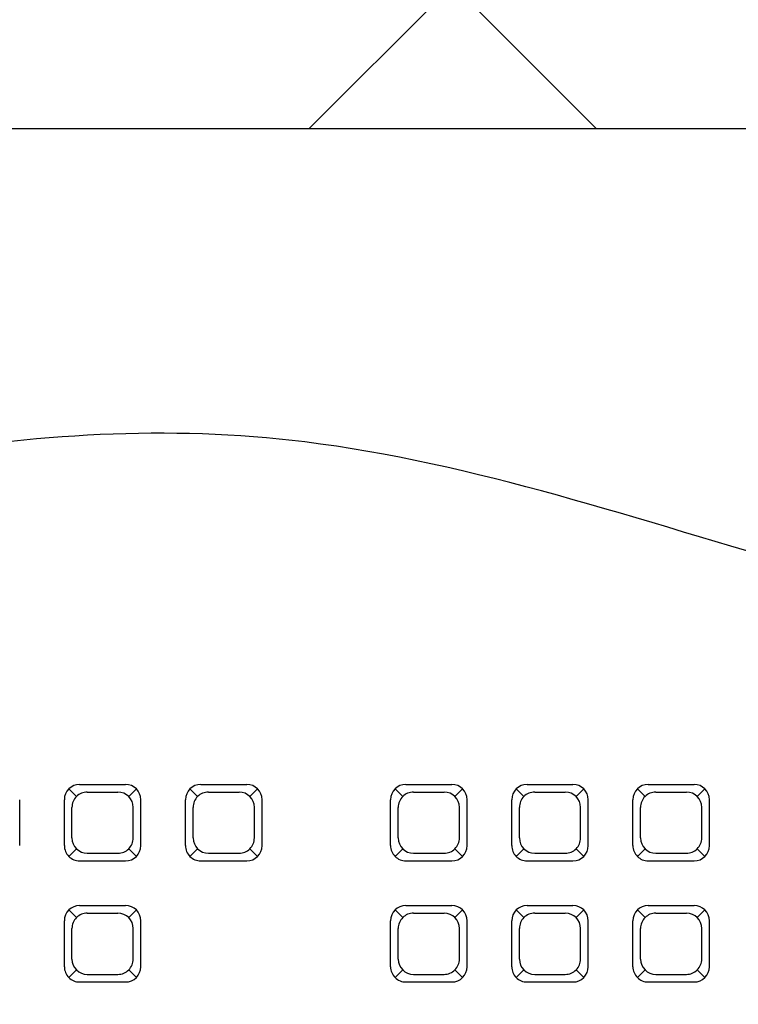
# Model space of a CAD drawing. Header units: inches. Extents: x -2 to 11.2, y -3.4 to 32.7.
# Tile 21 of 42: x 2.985 to 3.098, y 0.713 to 0.867. Entities that reach past the tile are written whole.
import ezdxf

# ---------------------------------------------------------------- set-up
doc = ezdxf.new("R2010")
doc.units = ezdxf.units.IN
doc.header["$MEASUREMENT"] = 0
for name, color, linetype in [('Electrodomésticos', 34, 'Continuous'), ('Mobiliario', 2, 'Continuous'), ('Textura piso', 8, 'Continuous')]:
    doc.layers.add(name, color=color, linetype=linetype)

# ---------------------------------------------------------------- blocks, each defined once
blk = doc.blocks.new('mesa estudio')
at = {"layer": 'Mobiliario'}
blk.add_line((108.0645412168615, 30.64937062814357), (108.0645412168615, 29.04937062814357), dxfattribs=at)
blk = doc.blocks.new('CPU')
at = {"layer": 'Electrodomésticos'}
for p, q in [((134.4917615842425, 60.70165348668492), (134.4905615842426, 60.70285348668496)), ((134.4994586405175, 60.70355643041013), (134.4922586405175, 60.70355643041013)), ((134.4999556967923, 60.70165348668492), (134.5011556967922, 60.70285348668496)), ((134.5107615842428, 60.70165348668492), (134.5095615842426, 60.70285348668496)), ((134.5184586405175, 60.70355643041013), (134.5112586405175, 60.70355643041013)), ((134.5189556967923, 60.70165348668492), (134.5201556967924, 60.70285348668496)), ((134.5297615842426, 60.70165348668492), (134.5285615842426, 60.70285348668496)), ((134.5374586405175, 60.70355643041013), (134.5302586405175, 60.70355643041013)), ((134.5379556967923, 60.70165348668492), (134.5391556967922, 60.70285348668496)), ((134.5809195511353, 60.70165348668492), (134.5797195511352, 60.70285348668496)), ((134.5886166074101, 60.70355643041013), (134.5814166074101, 60.70355643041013)), ((134.5891136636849, 60.70165348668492), (134.590313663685, 60.70285348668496)), ((134.4898586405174, 60.70115643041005), (134.4898586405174, 60.69395643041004)), ((134.4982586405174, 60.70235643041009), (134.4934586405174, 60.70235643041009)), ((134.5018586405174, 60.70115643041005), (134.5018586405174, 60.69395643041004)), ((134.5088586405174, 60.70115643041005), (134.5088586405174, 60.69395643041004)), ((134.5172586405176, 60.70235643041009), (134.5124586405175, 60.70235643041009)), ((134.5208586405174, 60.70115643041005), (134.5208586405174, 60.69395643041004)), ((134.5278586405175, 60.70115643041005), (134.5278586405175, 60.69395643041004)), ((134.5362586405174, 60.70235643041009), (134.5314586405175, 60.70235643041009)), ((134.5398586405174, 60.70115643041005), (134.5398586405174, 60.69395643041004)), ((134.57901660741, 60.70115643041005), (134.57901660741, 60.69395643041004)), ((134.5874166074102, 60.70235643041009), (134.58261660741, 60.70235643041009)), ((134.59101660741, 60.70115643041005), (134.59101660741, 60.69395643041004)), ((134.4910586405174, 60.69995643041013), (134.4910586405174, 60.69515643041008)), ((134.5006586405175, 60.69995643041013), (134.5006586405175, 60.69515643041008)), ((134.5100586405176, 60.69995643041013), (134.5100586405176, 60.69515643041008)), ((134.5196586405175, 60.69995643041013), (134.5196586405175, 60.69515643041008)), ((134.5290586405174, 60.69995643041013), (134.5290586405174, 60.69515643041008)), ((134.5386586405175, 60.69995643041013), (134.5386586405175, 60.69515643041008)), ((134.5802166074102, 60.69995643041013), (134.5802166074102, 60.69515643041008)), ((134.58981660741, 60.69995643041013), (134.58981660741, 60.69515643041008)), ((134.4917615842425, 60.69345937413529), (134.4905615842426, 60.69225937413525)), ((134.4999556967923, 60.69345937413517), (134.5011556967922, 60.69225937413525)), ((134.5107615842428, 60.69345937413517), (134.5095615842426, 60.69225937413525)), ((134.5189556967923, 60.69345937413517), (134.5201556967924, 60.69225937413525)), ((134.5297615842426, 60.69345937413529), (134.5285615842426, 60.69225937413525)), ((134.5379556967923, 60.69345937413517), (134.5391556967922, 60.69225937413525)), ((134.5809195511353, 60.69345937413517), (134.5797195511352, 60.69225937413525)), ((134.5891136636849, 60.69345937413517), (134.590313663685, 60.69225937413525)), ((134.4982586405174, 60.69275643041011), (134.4934586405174, 60.69275643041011)), ((134.5172586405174, 60.69275643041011), (134.5124586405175, 60.69275643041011)), ((134.5362586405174, 60.69275643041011), (134.5314586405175, 60.69275643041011)), ((134.5874166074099, 60.69275643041), (134.58261660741, 60.69275643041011)), ((134.4994586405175, 60.69155643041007), (134.4922586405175, 60.69155643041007)), ((134.5184586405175, 60.69155643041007), (134.5112586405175, 60.69155643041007)), ((134.5374586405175, 60.69155643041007), (134.5302586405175, 60.69155643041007)), ((134.5886166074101, 60.69155643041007), (134.5814166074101, 60.69155643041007)), ((134.4994586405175, 60.68455643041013), (134.4922586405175, 60.68455643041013)), ((134.5184586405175, 60.68455643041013), (134.5112586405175, 60.68455643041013)), ((134.5374586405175, 60.68455643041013), (134.5302586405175, 60.68455643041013)), ((134.5696166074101, 60.68455643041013), (134.5624166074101, 60.68455643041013)), ((134.5886166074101, 60.68455643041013), (134.5814166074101, 60.68455643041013)), ((134.4917615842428, 60.68265348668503), (134.4905615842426, 60.68385348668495)), ((134.4982586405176, 60.68335643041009), (134.4934586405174, 60.68335643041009)), ((134.4999556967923, 60.68265348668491), (134.5011556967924, 60.68385348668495)), ((134.5107615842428, 60.68265348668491), (134.5095615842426, 60.68385348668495)), ((134.5172586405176, 60.68335643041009), (134.5124586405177, 60.68335643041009)), ((134.5189556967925, 60.68265348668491), (134.5201556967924, 60.68385348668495)), ((134.5297615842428, 60.68265348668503), (134.5285615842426, 60.68385348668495)), ((134.5362586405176, 60.68335643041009), (134.5314586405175, 60.68335643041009)), ((134.5379556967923, 60.68265348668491), (134.5391556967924, 60.68385348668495)), ((134.5619195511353, 60.68265348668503), (134.5607195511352, 60.68385348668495)), ((134.5684166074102, 60.68335643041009), (134.56361660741, 60.68335643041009)), ((134.5701136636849, 60.68265348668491), (134.571313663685, 60.68385348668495)), ((134.5809195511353, 60.68265348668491), (134.5797195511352, 60.68385348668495)), ((134.5874166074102, 60.68335643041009), (134.5826166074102, 60.68335643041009)), ((134.5891136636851, 60.68265348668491), (134.590313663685, 60.68385348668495)), ((134.4898586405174, 60.68215643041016), (134.4898586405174, 60.67495643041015)), ((134.5018586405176, 60.68215643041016), (134.5018586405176, 60.67495643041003)), ((134.5088586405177, 60.68215643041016), (134.5088586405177, 60.67495643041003)), ((134.5208586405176, 60.68215643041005), (134.5208586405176, 60.67495643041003)), ((134.5278586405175, 60.68215643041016), (134.5278586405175, 60.67495643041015)), ((134.5398586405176, 60.68215643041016), (134.5398586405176, 60.67495643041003)), ((134.56001660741, 60.68215643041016), (134.56001660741, 60.67495643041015)), ((134.5720166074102, 60.68215643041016), (134.5720166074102, 60.67495643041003)), ((134.5790166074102, 60.68215643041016), (134.5790166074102, 60.67495643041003)), ((134.5910166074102, 60.68215643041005), (134.5910166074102, 60.67495643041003)), ((134.59801660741, 60.68215643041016), (134.59801660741, 60.67495643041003)), ((134.4910586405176, 60.68095643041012), (134.4910586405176, 60.67615643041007)), ((134.5006586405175, 60.68095643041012), (134.5006586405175, 60.67615643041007)), ((134.5100586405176, 60.68095643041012), (134.5100586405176, 60.67615643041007)), ((134.5196586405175, 60.68095643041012), (134.5196586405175, 60.67615643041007)), ((134.5290586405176, 60.68095643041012), (134.5290586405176, 60.67615643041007)), ((134.5386586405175, 60.68095643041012), (134.5386586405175, 60.67615643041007)), ((134.5612166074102, 60.68095643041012), (134.5612166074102, 60.67615643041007)), ((134.57081660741, 60.68095643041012), (134.57081660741, 60.67615643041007)), ((134.5802166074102, 60.68095643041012), (134.5802166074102, 60.67615643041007)), ((134.58981660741, 60.68095643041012), (134.58981660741, 60.67615643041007)), ((134.4917615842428, 60.67445937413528), (134.4905615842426, 60.67325937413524)), ((134.4982586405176, 60.67375643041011), (134.4934586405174, 60.67375643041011)), ((134.4999556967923, 60.67445937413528), (134.5011556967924, 60.67325937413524)), ((134.5107615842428, 60.67445937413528), (134.5095615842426, 60.67325937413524)), ((134.5172586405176, 60.67375643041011), (134.5124586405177, 60.67375643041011)), ((134.5189556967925, 60.67445937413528), (134.5201556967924, 60.67325937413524)), ((134.5297615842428, 60.67445937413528), (134.5285615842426, 60.67325937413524)), ((134.5362586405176, 60.67375643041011), (134.5314586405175, 60.67375643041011)), ((134.5379556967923, 60.67445937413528), (134.5391556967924, 60.67325937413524)), ((134.5619195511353, 60.67445937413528), (134.5607195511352, 60.67325937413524)), ((134.5684166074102, 60.67375643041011), (134.56361660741, 60.67375643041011)), ((134.5701136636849, 60.67445937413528), (134.571313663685, 60.67325937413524)), ((134.5809195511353, 60.67445937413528), (134.5797195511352, 60.67325937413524)), ((134.5874166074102, 60.67375643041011), (134.5826166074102, 60.67375643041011)), ((134.5891136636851, 60.67445937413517), (134.590313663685, 60.67325937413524)), ((134.4994586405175, 60.67255643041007), (134.4922586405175, 60.67255643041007)), ((134.5184586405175, 60.67255643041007), (134.5112586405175, 60.67255643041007)), ((134.5374586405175, 60.67255643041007), (134.5302586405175, 60.67255643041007)), ((134.5696166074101, 60.67255643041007), (134.5624166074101, 60.67255643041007)), ((134.5886166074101, 60.67255643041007), (134.5814166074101, 60.67255643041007))]:
    blk.add_line(p, q, dxfattribs=at)
for centre, start, end in [((134.4922586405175, 60.70115643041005), 90.00000000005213, 180), ((134.4994586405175, 60.70115643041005), 359.999999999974, 90.00000000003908), ((134.5112586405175, 60.70115643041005), 90.00000000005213, 180), ((134.5184586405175, 60.70115643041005), 359.999999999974, 90.00000000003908), ((134.5302586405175, 60.70115643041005), 90.00000000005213, 180), ((134.5374586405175, 60.70115643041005), 359.999999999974, 90.00000000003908), ((134.5814166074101, 60.70115643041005), 90.00000000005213, 180), ((134.5886166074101, 60.70115643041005), 359.999999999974, 90.00000000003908), ((134.4934586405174, 60.69995643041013), 89.99999999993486, 180), ((134.4982586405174, 60.69995643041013), 0, 89.99999999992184), ((134.5124586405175, 60.69995643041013), 89.99999999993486, 180), ((134.5172586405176, 60.69995643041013), 0, 89.99999999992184), ((134.5314586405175, 60.69995643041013), 89.99999999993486, 180), ((134.5362586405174, 60.69995643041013), 0, 89.99999999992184), ((134.58261660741, 60.69995643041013), 89.99999999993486, 180), ((134.5874166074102, 60.69995643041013), 0, 89.99999999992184), ((134.4934586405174, 60.69515643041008), 179.9999999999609, 269.9999999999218), ((134.4982586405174, 60.69515643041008), 269.9999999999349, 0), ((134.5124586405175, 60.69515643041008), 179.9999999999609, 269.9999999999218), ((134.5172586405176, 60.69515643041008), 269.9999999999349, 0), ((134.5314586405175, 60.69515643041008), 179.9999999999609, 269.9999999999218), ((134.5362586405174, 60.69515643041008), 269.9999999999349, 0), ((134.58261660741, 60.69515643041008), 179.9999999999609, 269.9999999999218), ((134.5874166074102, 60.69515643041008), 269.9999999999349, 0), ((134.4922586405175, 60.69395643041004), 180, 269.9999999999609), ((134.4994586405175, 60.69395643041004), 270.0000000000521, 0), ((134.5112586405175, 60.69395643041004), 180, 269.9999999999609), ((134.5184586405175, 60.69395643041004), 270.0000000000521, 0), ((134.5302586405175, 60.69395643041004), 180, 269.9999999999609), ((134.5374586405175, 60.69395643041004), 270.0000000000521, 0), ((134.5814166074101, 60.69395643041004), 180, 269.9999999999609), ((134.5886166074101, 60.69395643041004), 270.0000000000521, 0), ((134.4922586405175, 60.68215643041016), 90.00000000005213, 180), ((134.4994586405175, 60.68215643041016), 359.999999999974, 90.00000000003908), ((134.5112586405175, 60.68215643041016), 90.00000000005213, 180), ((134.5184586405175, 60.68215643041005), 359.999999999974, 90.00000000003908), ((134.5302586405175, 60.68215643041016), 90.00000000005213, 180), ((134.5374586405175, 60.68215643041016), 359.999999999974, 90.00000000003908), ((134.5624166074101, 60.68215643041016), 90.00000000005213, 180), ((134.5696166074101, 60.68215643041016), 359.999999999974, 90.00000000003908), ((134.5814166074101, 60.68215643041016), 90.00000000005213, 180), ((134.5886166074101, 60.68215643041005), 359.999999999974, 90.00000000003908), ((134.4934586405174, 60.68095643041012), 89.99999999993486, 180), ((134.4982586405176, 60.68095643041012), 0, 89.99999999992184), ((134.5124586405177, 60.68095643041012), 89.99999999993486, 180), ((134.5172586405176, 60.68095643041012), 0, 89.99999999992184), ((134.5314586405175, 60.68095643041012), 89.99999999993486, 180), ((134.5362586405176, 60.68095643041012), 0, 89.99999999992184), ((134.56361660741, 60.68095643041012), 89.99999999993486, 180), ((134.5684166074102, 60.68095643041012), 0, 89.99999999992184), ((134.5826166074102, 60.68095643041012), 89.99999999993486, 180), ((134.5874166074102, 60.68095643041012), 0, 89.99999999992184), ((134.4922586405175, 60.67495643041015), 180, 269.9999999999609), ((134.4934586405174, 60.67615643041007), 179.9999999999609, 269.9999999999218), ((134.4982586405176, 60.67615643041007), 269.9999999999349, 0), ((134.4994586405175, 60.67495643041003), 270.0000000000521, 0), ((134.5112586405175, 60.67495643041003), 180, 269.9999999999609), ((134.5124586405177, 60.67615643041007), 179.9999999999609, 269.9999999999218), ((134.5172586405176, 60.67615643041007), 269.9999999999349, 0), ((134.5184586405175, 60.67495643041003), 270.0000000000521, 0), ((134.5302586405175, 60.67495643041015), 180, 269.9999999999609), ((134.5314586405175, 60.67615643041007), 179.9999999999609, 269.9999999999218), ((134.5362586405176, 60.67615643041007), 269.9999999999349, 0), ((134.5374586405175, 60.67495643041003), 270.0000000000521, 0), ((134.5624166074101, 60.67495643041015), 180, 269.9999999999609), ((134.56361660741, 60.67615643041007), 179.9999999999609, 269.9999999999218), ((134.5684166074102, 60.67615643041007), 269.9999999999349, 0), ((134.5696166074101, 60.67495643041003), 270.0000000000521, 0), ((134.5814166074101, 60.67495643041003), 180, 269.9999999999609), ((134.5826166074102, 60.67615643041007), 179.9999999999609, 269.9999999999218), ((134.5874166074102, 60.67615643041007), 269.9999999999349, 0), ((134.5886166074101, 60.67495643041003), 270.0000000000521, 0)]:
    blk.add_arc(centre, 0.0024, start, end, dxfattribs=at)
blk.add_open_spline([(134.319090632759, 60.61830536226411), (134.3446229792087, 60.63238261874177), (134.4189809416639, 60.67145418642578), (134.5443398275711, 60.6005981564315), (134.6385317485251, 60.62414181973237), (134.6806714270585, 60.63907737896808)], degree=3, knots=[0.005598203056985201, 0.005598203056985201, 0.005598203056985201, 0.005598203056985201, 0.08929917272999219, 0.248843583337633, 0.3789517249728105, 0.3789517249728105, 0.3789517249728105, 0.3789517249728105], dxfattribs=at)

msp = doc.modelspace()

# ---------------------------------------------------------------- hatches: boundary and pattern name
at = {"layer": 'Textura piso'}
h = msp.add_hatch(dxfattribs=at)
h.set_pattern_fill('AR-HBONE', color=256, scale=0.02, angle=270, style=0)
h.set_pattern_definition([(315, (-41.40975532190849, -126.9724224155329), (0.1131370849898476, -2.966472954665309e-17), [0.24, -0.08]), (45, (-41.35318677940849, -127.0289909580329), (0.1131370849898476, -2.966472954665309e-17), [0.24, -0.08])])
edge = h.paths.add_edge_path()
edge.add_line((3.789617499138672, 0.8499999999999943), (3.789617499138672, 1.249999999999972))
edge.add_line((3.789617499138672, 1.249999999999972), (4.014520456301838, 1.249999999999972))
edge.add_line((4.014520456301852, 1.249999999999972), (4.014520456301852, 1.916409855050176))
edge.add_line((4.014520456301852, 1.916409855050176), (3.997789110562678, 1.916409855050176))
edge.add_line((3.997789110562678, 1.916409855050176), (3.972692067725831, 1.916409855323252))
edge.add_line((3.972692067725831, 1.916409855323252), (3.9726920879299, 2.749999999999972))
edge.add_line((3.9726920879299, 2.749999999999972), (3.789617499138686, 2.749999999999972))
edge.add_line((3.789617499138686, 2.749999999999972), (3.789617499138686, 3.549656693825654))
edge.add_line((3.789617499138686, 3.549656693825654), (3.270000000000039, 3.549656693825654))
edge.add_line((3.270000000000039, 3.549656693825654), (3.270000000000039, 3.669656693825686))
edge.add_line((3.270000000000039, 3.669656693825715), (3.320000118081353, 3.669656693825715))
edge.add_line((3.320000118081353, 3.669656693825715), (3.320000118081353, 4.466256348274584))
edge.add_line((3.320000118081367, 4.466256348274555), (3.300000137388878, 4.466256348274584))
edge.add_line((3.300000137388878, 4.466256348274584), (3.270000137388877, 4.466256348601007))
edge.add_line((3.270000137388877, 4.466256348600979), (3.270000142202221, 4.664847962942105))
edge.add_line((3.270000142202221, 4.664847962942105), (3.266523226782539, 4.664847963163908))
edge.add_line((3.266523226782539, 4.664847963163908), (3.266523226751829, 4.65712186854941))
edge.add_ellipse((3.258385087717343, 4.657121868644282), major_axis=(0.005754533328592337, 0.005754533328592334), ratio=0.9999999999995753, start_angle=220.324277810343, end_angle=315.0000000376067, ccw=False)
edge.add_line((3.257721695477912, 4.649010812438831), (3.24840000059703, 4.651274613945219))
edge.add_line((3.24840000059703, 4.651274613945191), (3.248400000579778, 4.65838738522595))
edge.add_line((3.248400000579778, 4.65838738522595), (3.242325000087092, 4.658387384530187))
edge.add_ellipse((3.262232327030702, 4.642171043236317), major_axis=(0.01815587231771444, 0.01815587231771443), ratio=0.9999999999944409, start_angle=95.83402702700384, end_angle=134.8997913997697)
edge.add_line((3.236556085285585, 4.642215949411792), (3.232200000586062, 4.642215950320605))
edge.add_line((3.232200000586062, 4.642215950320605), (3.23220000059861, 4.63195172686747))
edge.add_line((3.232200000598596, 4.63195172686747), (3.178200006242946, 4.631951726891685))
edge.add_ellipse((3.230780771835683, 5.459750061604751), major_axis=(0.5865214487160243, 0.5865214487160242), ratio=0.9999999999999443, start_angle=134.7854552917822, end_angle=221.3655225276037, ccw=False)
edge.add_line((2.401319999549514, 5.462856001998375), (2.370000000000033, 5.462856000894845))
edge.add_line((2.370000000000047, 5.462856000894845), (2.370000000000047, 5.082856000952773))
edge.add_line((2.370000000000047, 5.082856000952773), (2.370000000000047, 4.232856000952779))
edge.add_line((2.370000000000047, 4.232856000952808), (2.370000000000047, 3.549656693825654))
edge.add_line((2.370000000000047, 3.549656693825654), (0.2500000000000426, 3.549656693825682))
edge.add_line((0.2500000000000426, 3.549656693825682), (0.2500000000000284, 2.049999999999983))
edge.add_line((0.2500000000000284, 2.049999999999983), (1.05000000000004, 2.049999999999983))
edge.add_line((1.05000000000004, 2.049999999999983), (1.05000000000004, 0.2499999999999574))
edge.add_line((1.05000000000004, 0.2499999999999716), (1.15029296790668, 0.2499999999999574))
edge.add_ellipse((1.151248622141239, 0.2512486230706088), major_axis=(0.0008829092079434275, -0.0008829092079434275), ratio=0.9999999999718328, start_angle=404.99999009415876, end_angle=629.9999999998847, ccw=False)
edge.add_line((1.151038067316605, 0.2537458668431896), (1.15249724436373, 0.2537458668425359))
edge.add_line((1.15249724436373, 0.2537458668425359), (1.152497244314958, 0.2936393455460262))
edge.add_ellipse((1.156461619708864, 0.2936393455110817), major_axis=(0.002803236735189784, -0.002803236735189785), ratio=0.9999999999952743, start_angle=135.0000000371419, end_angle=225.0000000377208, ccw=False)
edge.add_line((1.157710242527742, 0.2981209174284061), (1.157710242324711, 0.6082362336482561))
edge.add_ellipse((1.15646162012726, 0.6127178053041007), major_axis=(0.002803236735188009, 0.002803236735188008), ratio=0.9999999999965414, start_angle=135.0000000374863, end_angle=225.0000000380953, ccw=False)
edge.add_line((1.151980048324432, 0.613966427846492), (1.152497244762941, 0.6139664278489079))
edge.add_line((1.152497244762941, 0.6139664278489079), (1.152497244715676, 0.6526112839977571))
edge.add_line((1.15249724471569, 0.6526112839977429), (1.183712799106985, 0.6526112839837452))
edge.add_arc((1.168993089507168, 0.2716303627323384), 0.3812651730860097, 2.1090138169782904, 87.78740112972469, ccw=False)
edge.add_arc((1.931006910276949, 0.2716303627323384), 0.3812651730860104, 92.21259887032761, 177.8909861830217, ccw=False)
edge.add_line((1.916287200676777, 0.6526112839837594), (1.947502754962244, 0.6526112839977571))
edge.add_line((1.947502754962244, 0.6526112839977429), (1.947502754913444, 0.6127178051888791))
edge.add_ellipse((1.94353837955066, 0.6127178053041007), major_axis=(0.002803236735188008, -0.002803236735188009), ratio=0.9999999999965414, start_angle=314.9999999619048, end_angle=404.9999999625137, ccw=False)
edge.add_line((1.942289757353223, 0.6082362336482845), (1.942289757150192, 0.2981209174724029))
edge.add_ellipse((1.943538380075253, 0.2936393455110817), major_axis=(0.002803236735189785, 0.002803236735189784), ratio=0.9999999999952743, start_angle=-45.00000003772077, end_angle=44.99999996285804)
edge.add_line((1.948019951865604, 0.2923907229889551), (1.947502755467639, 0.2923907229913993))
edge.add_line((1.947502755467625, 0.2923907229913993), (1.947502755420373, 0.2537458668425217))
edge.add_line((1.947502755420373, 0.2537458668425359), (1.947502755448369, 0.2512486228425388))
edge.add_ellipse((1.948751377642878, 0.2512486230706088), major_axis=(0.0008829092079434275, 0.0008829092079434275), ratio=0.9999999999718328, start_angle=-89.99999999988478, end_angle=135.0000099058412, ccw=False)
edge.add_line((1.949371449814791, 0.2524972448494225), (1.949210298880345, 0.2524972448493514))
edge.add_ellipse((1.948751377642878, 0.2512486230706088), major_axis=(0.0008829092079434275, 0.0008829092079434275), ratio=0.9999999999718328, start_angle=-89.99999999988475, end_angle=135.0000099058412)
edge.add_line((1.949707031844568, 0.2500000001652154), (1.949999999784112, 0.2500000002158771))
edge.add_line((1.949999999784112, 0.2500000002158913), (2.189617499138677, 0.250000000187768))
edge.add_line((2.189617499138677, 0.2500000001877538), (2.189617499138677, 0.8499999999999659))
edge.add_line((2.189617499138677, 0.8499999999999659), (3.789617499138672, 0.8499999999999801))
h.paths.add_polyline_path([(3.211658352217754, 1.583118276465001), (3.217363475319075, 1.577286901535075), (3.223727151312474, 1.570004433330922), (3.223727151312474, 1.536703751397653), (3.230944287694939, 1.536703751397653), (3.230944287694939, 1.491178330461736), (3.23291308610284, 1.489648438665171), (3.230944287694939, 1.486885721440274), (3.230944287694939, 1.476543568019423), (3.223574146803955, 1.476543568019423), (3.212294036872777, 1.460714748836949, -0.2675163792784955), (3.262154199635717, 1.374193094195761), (3.262154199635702, 1.256995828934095), (3.280129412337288, 1.256995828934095), (3.280129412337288, 1.361074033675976), (3.350716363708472, 1.361074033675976), (3.350716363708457, 1.100703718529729), (3.280129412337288, 1.100703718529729), (3.280129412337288, 1.145008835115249), (3.262154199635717, 1.1509222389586), (3.262154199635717, 1.116531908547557, -0.4142135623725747), (3.162154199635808, 1.016531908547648), (3.051598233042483, 1.016531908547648), (3.051598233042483, 0.9313118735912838), (3.011547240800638, 0.9313118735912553), (3.011547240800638, 1.016531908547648), (2.902218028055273, 1.016531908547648, -0.4142135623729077), (2.80221802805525, 1.116531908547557), (2.802218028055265, 1.150943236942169), (2.780868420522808, 1.143919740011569), (2.780868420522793, 1.100703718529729), (2.710281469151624, 1.100703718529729), (2.710281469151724, 1.361074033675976), (2.780868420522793, 1.361074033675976), (2.780868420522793, 1.256995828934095), (2.802218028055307, 1.256995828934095), (2.802218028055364, 1.374193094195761, -0.2655810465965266), (2.85145414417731, 1.460350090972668), (2.84168388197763, 1.474462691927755), (2.833012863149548, 1.474462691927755), (2.833012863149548, 1.486987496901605), (2.830886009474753, 1.490059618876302), (2.833012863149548, 1.491532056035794), (2.833012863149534, 1.534723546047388), (2.840540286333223, 1.534723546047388), (2.841145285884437, 1.545528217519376), (2.84182310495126, 1.552858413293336), (2.843215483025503, 1.562827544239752), (2.846095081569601, 1.572819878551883), (2.849932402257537, 1.58016981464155), (2.854615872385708, 1.585558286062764), (2.860207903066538, 1.589838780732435), (2.866470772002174, 1.593404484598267), (2.873288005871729, 1.596348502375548), (2.880580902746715, 1.598746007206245), (2.888221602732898, 1.600649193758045), (2.896089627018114, 1.602119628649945), (2.9038973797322, 1.603195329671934), (2.911362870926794, 1.603917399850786), (2.919604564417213, 1.604411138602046), (2.927837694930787, 1.604486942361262), (2.933466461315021, 1.604356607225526), (2.935889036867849, 1.604291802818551), (2.938260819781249, 1.604230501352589), (2.940644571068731, 1.604181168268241), (2.943263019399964, 1.604144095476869), (2.946378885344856, 1.604117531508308), (2.95025488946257, 1.604099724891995), (2.955153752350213, 1.604088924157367), (2.961338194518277, 1.604083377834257), (2.969070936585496, 1.604081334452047), (2.978614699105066, 1.6040810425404), (2.990111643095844, 1.604080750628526), (3.00322169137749, 1.604078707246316), (3.017484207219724, 1.604073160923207), (3.032438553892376, 1.604062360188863), (3.047624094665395, 1.604044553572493), (3.06258019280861, 1.604017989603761), (3.076846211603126, 1.603980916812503), (3.089961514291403, 1.603931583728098), (3.101570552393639, 1.60386794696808), (3.111738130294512, 1.603786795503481), (3.120634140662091, 1.603684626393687), (3.128428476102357, 1.603557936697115), (3.138628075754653, 1.603327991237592), (3.149558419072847, 1.602888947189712), (3.159334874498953, 1.602272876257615), (3.168047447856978, 1.601436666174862), (3.176166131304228, 1.600272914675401), (3.184066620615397, 1.598657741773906), (3.19186173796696, 1.596452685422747), (3.19974870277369, 1.592735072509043), (3.206513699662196, 1.587686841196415)], flags=16)
h.paths.add_polyline_path([(3.187220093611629, 1.518364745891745), (3.193382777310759, 1.516537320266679), (3.199185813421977, 1.514018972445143), (3.205897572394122, 1.509678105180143), (3.2079044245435, 1.5079781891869), (3.204110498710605, 1.510833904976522), (3.200700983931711, 1.513039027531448), (3.197560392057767, 1.514724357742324), (3.194573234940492, 1.516020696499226), (3.191624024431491, 1.517058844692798), (3.188617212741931, 1.517950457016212), (3.185537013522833, 1.518730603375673), (3.182387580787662, 1.519415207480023), (3.179173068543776, 1.520020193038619), (3.175897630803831, 1.520561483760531), (3.172565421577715, 1.521055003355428), (3.169180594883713, 1.521516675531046), (3.165747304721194, 1.521962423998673), (3.162269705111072, 1.522404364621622), (3.158751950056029, 1.522839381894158), (3.155198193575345, 1.523260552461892), (3.151612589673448, 1.523660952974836), (3.147999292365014, 1.524033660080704), (3.144362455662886, 1.524371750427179), (3.140706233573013, 1.524668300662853), (3.137034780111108, 1.524916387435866), (3.133312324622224, 1.525111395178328), (3.12934339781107, 1.525257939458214), (3.124892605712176, 1.525362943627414), (3.119724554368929, 1.525433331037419), (3.113603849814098, 1.525476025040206), (3.106295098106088, 1.525497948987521), (3.097562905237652, 1.525506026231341), (3.087171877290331, 1.525507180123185), (3.075010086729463, 1.525507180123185), (3.061459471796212, 1.525507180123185), (3.047025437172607, 1.525507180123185), (3.032213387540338, 1.525507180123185), (3.017528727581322, 1.525507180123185), (3.003476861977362, 1.525507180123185), (2.990563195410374, 1.525507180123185), (2.979293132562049, 1.525507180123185), (2.970040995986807, 1.525506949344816), (2.962656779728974, 1.525505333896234), (2.956859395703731, 1.525500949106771), (2.952367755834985, 1.525492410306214), (2.948900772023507, 1.525478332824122), (2.946177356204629, 1.525457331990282), (2.943916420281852, 1.525428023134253), (2.941836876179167, 1.525389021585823), (2.939706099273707, 1.525338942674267), (2.937485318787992, 1.525276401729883), (2.935184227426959, 1.525200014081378), (2.932812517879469, 1.525108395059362), (2.930379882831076, 1.525000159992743), (2.927896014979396, 1.524873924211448), (2.925370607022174, 1.52472830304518), (2.922813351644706, 1.52456191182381), (2.920230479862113, 1.524373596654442), (2.917614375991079, 1.524163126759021), (2.914953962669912, 1.523930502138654), (2.912238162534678, 1.523675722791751), (2.909455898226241, 1.523398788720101), (2.906596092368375, 1.523099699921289), (2.903647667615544, 1.522778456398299), (2.900599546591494, 1.522435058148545), (2.897446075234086, 1.522067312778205), (2.894203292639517, 1.521664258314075), (2.890892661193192, 1.521212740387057), (2.887535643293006, 1.5206996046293), (2.884153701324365, 1.520111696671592), (2.880768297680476, 1.519435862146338), (2.877400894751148, 1.518658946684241), (2.874072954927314, 1.517767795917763), (2.870782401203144, 1.516722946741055), (2.867432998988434, 1.515379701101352), (2.863904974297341, 1.513567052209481), (2.860078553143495, 1.511113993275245), (2.855833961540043, 1.507849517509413), (2.851051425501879, 1.503602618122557), (2.845611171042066, 1.498202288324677), (2.843102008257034, 1.49548851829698), (2.843708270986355, 1.493163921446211), (2.844956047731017, 1.49007315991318), (2.846446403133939, 1.487689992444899), (2.848199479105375, 1.485881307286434), (2.850235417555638, 1.48451399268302), (2.852574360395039, 1.483454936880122), (2.855236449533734, 1.482571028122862), (2.858244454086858, 1.481746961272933), (2.861631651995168, 1.480938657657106), (2.866886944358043, 1.47980694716), (2.869687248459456, 1.479264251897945), (2.863071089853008, 1.480595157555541), (2.856374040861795, 1.482193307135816), (2.849591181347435, 1.484445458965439), (2.845541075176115, 1.488624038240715), (2.842870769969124, 1.495238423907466), (2.842975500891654, 1.495351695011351), (2.842682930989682, 1.497095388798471), (2.84310200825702, 1.495488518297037), (2.845611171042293, 1.49820228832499), (2.851051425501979, 1.503602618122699), (2.858034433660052, 1.509803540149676), (2.86556203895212, 1.514629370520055), (2.872010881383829, 1.517215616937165), (2.878936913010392, 1.519070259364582), (2.885670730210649, 1.52041454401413), (2.89229419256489, 1.521426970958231), (2.898518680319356, 1.522200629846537), (2.906863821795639, 1.523140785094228), (2.915113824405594, 1.523961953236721), (2.922789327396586, 1.52457946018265), (2.930236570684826, 1.525008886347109), (2.937342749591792, 1.525283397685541), (2.944043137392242, 1.525440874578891), (2.95018930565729, 1.525488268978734), (2.956859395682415, 1.525500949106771), (2.962656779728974, 1.525505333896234), (2.970040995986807, 1.525506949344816), (2.979293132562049, 1.525507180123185), (2.990563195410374, 1.525507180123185), (3.003476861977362, 1.525507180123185), (3.017528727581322, 1.525507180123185), (3.032213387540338, 1.525507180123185), (3.047025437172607, 1.525507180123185), (3.061459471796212, 1.525507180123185), (3.075010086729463, 1.525507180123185), (3.087171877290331, 1.525507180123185), (3.097562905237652, 1.525506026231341), (3.106295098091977, 1.52549794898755), (3.11360384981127, 1.525476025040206), (3.122826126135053, 1.525411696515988), (3.131474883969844, 1.525207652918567), (3.138765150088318, 1.524825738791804), (3.146043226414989, 1.524235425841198), (3.153209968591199, 1.523496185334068), (3.160155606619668, 1.522673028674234), (3.168167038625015, 1.521654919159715), (3.174545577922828, 1.52078492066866), (3.180972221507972, 1.519722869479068)], flags=0)
h.paths.add_polyline_path([(2.924141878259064, 1.604473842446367), (2.916461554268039, 1.604282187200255), (2.914873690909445, 1.604158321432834), (2.922544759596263, 1.604481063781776)], flags=16)
h.paths.add_polyline_path([(3.09420474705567, 2.410590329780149), (2.967323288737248, 2.529116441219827), (2.856915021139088, 2.408775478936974), (2.826500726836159, 2.372759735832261), (2.757869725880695, 2.313973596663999), (2.755385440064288, 2.313697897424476), (2.746804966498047, 2.290084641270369), (2.709367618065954, 2.241621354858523), (2.64662763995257, 2.20347307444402), (2.624089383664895, 2.203128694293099), (2.613698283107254, 2.212145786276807), (2.60906700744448, 2.239362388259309), (2.611676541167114, 2.269792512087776), (2.643828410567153, 2.335262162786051), (2.696846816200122, 2.386742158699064), (2.723078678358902, 2.458701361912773), (2.76418005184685, 2.517047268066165), (2.831513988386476, 2.566887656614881), (2.835575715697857, 2.575138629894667), (2.873924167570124, 2.616365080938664), (2.775210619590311, 2.708578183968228), (2.692948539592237, 2.631282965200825), (2.636122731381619, 2.581416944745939), (2.6066656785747, 2.566776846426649), (2.532384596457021, 2.533837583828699), (2.52260378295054, 2.506722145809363), (2.498049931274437, 2.481852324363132), (2.436199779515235, 2.447352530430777), (2.40396048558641, 2.440699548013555), (2.387386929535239, 2.44965291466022), (2.377931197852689, 2.480329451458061), (2.387702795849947, 2.520742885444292), (2.421803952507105, 2.568090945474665), (2.464144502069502, 2.6063245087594), (2.503957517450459, 2.637865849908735), (2.507113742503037, 2.649846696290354), (2.523150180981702, 2.688759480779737), (2.525570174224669, 2.700638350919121), (2.629723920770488, 2.777739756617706), (2.642614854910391, 2.794999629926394), (2.664091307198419, 2.812380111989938), (2.517679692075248, 2.949150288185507, -0.414213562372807), (2.51566384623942, 3.008358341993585), (3.016095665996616, 3.544067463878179, -0.414213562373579), (3.075303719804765, 3.546083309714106), (3.65182877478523, 3.007523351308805, -0.4142135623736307), (3.653844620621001, 2.948315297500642), (3.355196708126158, 2.628614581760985), (3.354815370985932, 2.626625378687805), (3.336010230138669, 2.600783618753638), (3.320812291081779, 2.591806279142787), (3.153412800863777, 2.412606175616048, -0.4142135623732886)], flags=16)
h.paths.add_polyline_path([(3.260574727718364, 1.193001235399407), (3.2618471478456, 1.192591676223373), (3.260574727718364, 1.192591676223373)], flags=0)
h.paths.add_polyline_path([(1.883970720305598, 0.8160422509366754), (1.883970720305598, 0.820061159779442), (1.878999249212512, 0.820061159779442), (1.878999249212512, 0.8161938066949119, 0.01042263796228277)], flags=16)
h.paths.add_polyline_path([(1.885119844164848, 1.053720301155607), (1.898885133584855, 1.053720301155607), (1.898885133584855, 1.048748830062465), (1.923742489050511, 1.048748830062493), (1.923742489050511, 1.043777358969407), (1.933685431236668, 1.043777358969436), (1.933685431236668, 1.038805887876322), (1.94362837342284, 1.03880588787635), (1.94362837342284, 1.033834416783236), (1.953571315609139, 1.033834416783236), (1.953571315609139, 1.02886294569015), (1.958542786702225, 1.028862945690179), (1.95854278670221, 1.023891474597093), (1.963514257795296, 1.023891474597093), (1.963514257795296, 1.018920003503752), (1.973457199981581, 1.01892000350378), (1.973457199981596, 1.00897706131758), (1.978428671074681, 1.008977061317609), (1.978428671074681, 1.004005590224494), (1.983400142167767, 1.004005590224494), (1.983400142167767, 0.9940626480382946), (1.988371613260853, 0.994062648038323), (1.988371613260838, 0.9841197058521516), (1.993343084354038, 0.9841197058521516), (1.993343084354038, 0.9741767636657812), (1.998314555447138, 0.9741767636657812), (1.998314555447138, 0.9542908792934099), (2.003286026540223, 0.9542908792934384), (2.003286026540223, 0.9353520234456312), (1.885119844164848, 0.9353520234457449), (1.885119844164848, 0.8250326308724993), (1.839227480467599, 0.8250326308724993), (1.839227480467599, 0.8300041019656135), (1.829284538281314, 0.830004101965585), (1.829284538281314, 0.8349755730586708), (1.819341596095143, 0.8349755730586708), (1.819341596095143, 0.8399470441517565), (1.814370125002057, 0.8399470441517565), (1.814370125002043, 0.8449185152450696), (1.804427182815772, 0.844918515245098), (1.804427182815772, 0.8498899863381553), (1.799455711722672, 0.8498899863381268), (1.799455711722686, 0.8548614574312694), (1.7944842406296, 0.8548614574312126), (1.7944842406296, 0.8648043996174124), (1.789512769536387, 0.8648043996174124), (1.789512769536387, 0.8697758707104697), (1.784541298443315, 0.8697758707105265), (1.784541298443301, 0.8797188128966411), (1.77956982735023, 0.8797188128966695), (1.779569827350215, 0.8896617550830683), (1.774598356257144, 0.8896617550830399), (1.774598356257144, 0.9045761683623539), (1.769626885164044, 0.9045761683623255), (1.769626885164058, 0.9353520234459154), (1.740834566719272, 0.9353520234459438), (1.740150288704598, 0.9282224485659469), (1.738986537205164, 0.9201037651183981), (1.737371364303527, 0.912203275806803), (1.735166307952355, 0.904408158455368), (1.731448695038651, 0.8965211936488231), (1.726400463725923, 0.8897561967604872), (1.721831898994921, 0.8846115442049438), (1.716000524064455, 0.8789064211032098), (1.708718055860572, 0.8725427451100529), (1.675417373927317, 0.8725427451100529), (1.675417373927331, 0.8653256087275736), (1.629891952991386, 0.865325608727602), (1.628362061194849, 0.8633568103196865), (1.625599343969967, 0.8653256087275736), (1.615257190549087, 0.8653256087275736), (1.615257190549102, 0.8726957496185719), (1.599428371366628, 0.8839758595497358, -0.2675163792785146), (1.512906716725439, 0.8341156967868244), (1.395709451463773, 0.8341156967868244), (1.395709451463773, 0.8161404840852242), (1.49978765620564, 0.8161404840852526), (1.49978765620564, 0.7455535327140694), (1.239417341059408, 0.7455535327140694), (1.239417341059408, 0.8161404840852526), (1.283722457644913, 0.8161404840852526), (1.289635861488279, 0.834115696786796), (1.255245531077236, 0.8341156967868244, -0.4142135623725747), (1.155245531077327, 0.9341156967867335), (1.155245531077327, 1.044671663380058), (1.070025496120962, 1.044671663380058), (1.070025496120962, 1.084722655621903), (1.155245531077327, 1.084722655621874), (1.155245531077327, 1.194051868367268, -0.4142135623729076), (1.255245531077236, 1.294051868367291), (1.289656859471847, 1.294051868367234), (1.282633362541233, 1.315401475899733), (1.239417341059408, 1.315401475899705), (1.239417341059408, 1.385988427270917), (1.499787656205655, 1.385988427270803), (1.499787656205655, 1.315401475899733), (1.395709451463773, 1.315401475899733), (1.395709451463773, 1.294051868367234), (1.512906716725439, 1.294051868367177, -0.2655810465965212), (1.599063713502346, 1.244815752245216), (1.613176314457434, 1.254586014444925), (1.613176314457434, 1.263257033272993), (1.625701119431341, 1.263257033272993), (1.62877324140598, 1.265383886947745), (1.630245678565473, 1.263257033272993), (1.673437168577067, 1.263257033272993), (1.673437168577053, 1.255729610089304), (1.684241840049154, 1.255124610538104), (1.691572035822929, 1.254446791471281), (1.701541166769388, 1.253054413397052), (1.711533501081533, 1.250174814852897), (1.718883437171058, 1.246337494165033), (1.724271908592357, 1.241654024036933), (1.728552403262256, 1.236061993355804), (1.732118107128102, 1.22979912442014), (1.735062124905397, 1.222981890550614), (1.737459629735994, 1.215688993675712), (1.739362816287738, 1.208048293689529), (1.74083325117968, 1.200180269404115), (1.741908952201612, 1.192372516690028), (1.742631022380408, 1.18490702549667), (1.743124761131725, 1.176665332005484), (1.743200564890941, 1.1684322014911), (1.743070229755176, 1.162803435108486), (1.74300542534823, 1.160380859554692), (1.74294412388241, 1.158009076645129), (1.742894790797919, 1.155625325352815), (1.742857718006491, 1.153006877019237), (1.742831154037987, 1.149891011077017), (1.742813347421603, 1.146015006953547), (1.742802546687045, 1.141116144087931), (1.742797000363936, 1.134931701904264), (1.742794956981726, 1.127198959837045), (1.742794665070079, 1.117655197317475), (1.742794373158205, 1.106158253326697), (1.742792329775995, 1.093048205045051), (1.742786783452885, 1.078785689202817), (1.742775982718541, 1.063831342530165), (1.742758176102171, 1.048645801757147), (1.74273161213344, 1.033689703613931), (1.742694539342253, 1.01942368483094), (1.742645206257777, 1.006308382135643), (1.742581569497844, 0.9946993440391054), (1.742500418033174, 0.9845317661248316), (1.742398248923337, 0.9756357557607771), (1.742271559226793, 0.9678414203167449), (1.742041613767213, 0.9576418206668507), (1.741602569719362, 0.9467114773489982), (1.740986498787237, 0.936935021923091), (1.740834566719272, 0.9353520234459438), (1.885119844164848, 0.9353520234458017)], flags=16)
h.paths.add_polyline_path([(1.96848572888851, 0.9393764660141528), (1.888942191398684, 0.9393764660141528), (1.888942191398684, 1.013948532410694), (1.968485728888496, 1.013948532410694)], flags=0)
h.paths.add_polyline_path([(1.948599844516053, 0.9990341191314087), (1.948599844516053, 0.9443479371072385), (1.893913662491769, 0.9443479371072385), (1.893913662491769, 0.9990341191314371)], flags=0)
h.paths.add_polyline_path([(1.938656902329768, 0.9890911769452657), (1.938656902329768, 0.9493194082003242), (1.90385660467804, 0.9493194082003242), (1.90385660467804, 0.9890911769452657)], flags=0)
h.paths.add_polyline_path([(1.928713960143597, 0.9791482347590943), (1.928713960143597, 0.9592623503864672), (1.90882807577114, 0.9592623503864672), (1.908828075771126, 0.9791482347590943)], flags=0)
h.paths.add_polyline_path([(1.918771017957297, 0.9692052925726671), (1.918771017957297, 0.9642338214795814), (1.913799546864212, 0.9642338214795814), (1.913799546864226, 0.9692052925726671)], flags=0)
h.paths.add_polyline_path([(1.743187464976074, 1.17212801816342), (1.742995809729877, 1.179808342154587), (1.742871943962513, 1.181396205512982), (1.743194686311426, 1.173725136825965)], flags=16)
h.paths.add_polyline_path([(1.874027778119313, 0.9344049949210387), (1.874027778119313, 0.8598329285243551), (1.809398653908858, 0.8598329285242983), (1.809398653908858, 0.9344049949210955)], flags=0)
h.paths.add_polyline_path([(1.869056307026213, 0.929433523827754), (1.869056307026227, 0.8747473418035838), (1.824313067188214, 0.8747473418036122), (1.824313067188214, 0.9294335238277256)], flags=0)
h.paths.add_polyline_path([(1.864084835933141, 0.9244620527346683), (1.864084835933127, 0.8846902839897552), (1.834256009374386, 0.8846902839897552), (1.8342560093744, 0.9244620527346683)], flags=0)
h.paths.add_polyline_path([(1.859113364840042, 0.9194905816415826), (1.859113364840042, 0.894633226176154), (1.844198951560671, 0.894633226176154), (1.844198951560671, 0.9194905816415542)], flags=0)
h.paths.add_polyline_path([(1.854141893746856, 0.9145191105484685), (1.854141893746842, 0.8996046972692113), (1.849170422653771, 0.8996046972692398), (1.849170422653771, 0.9145191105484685)], flags=0)
h.paths.add_polyline_path([(1.635809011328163, 1.253586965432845), (1.634202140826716, 1.253167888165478), (1.636915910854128, 1.250658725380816), (1.642316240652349, 1.245218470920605), (1.648517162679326, 1.23823546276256), (1.653342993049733, 1.230707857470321), (1.655929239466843, 1.224259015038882), (1.657783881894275, 1.21733298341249), (1.659128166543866, 1.210599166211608), (1.660140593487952, 1.203975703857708), (1.660914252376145, 1.19775121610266), (1.661854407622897, 1.1894060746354), (1.662675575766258, 1.181156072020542), (1.663293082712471, 1.173480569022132), (1.663722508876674, 1.166033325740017), (1.66399702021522, 1.158927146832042), (1.664154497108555, 1.152226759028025), (1.664201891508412, 1.146080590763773), (1.66421457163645, 1.139410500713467), (1.664218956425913, 1.133613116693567), (1.664220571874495, 1.126228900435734), (1.664220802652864, 1.116976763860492), (1.664220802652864, 1.105706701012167), (1.664220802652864, 1.09279303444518), (1.664220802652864, 1.078741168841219), (1.664220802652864, 1.064056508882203), (1.664220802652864, 1.049244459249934), (1.664220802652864, 1.034810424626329), (1.664220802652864, 1.021259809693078), (1.664220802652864, 1.00909801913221), (1.664219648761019, 0.9987069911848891), (1.664211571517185, 0.9899747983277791), (1.66418964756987, 0.9826660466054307), (1.664125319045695, 0.9734437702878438), (1.663921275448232, 0.9647950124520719), (1.663539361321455, 0.9575047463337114), (1.662949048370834, 0.9502266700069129), (1.66220980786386, 0.943059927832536), (1.661386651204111, 0.9361142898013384), (1.660368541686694, 0.9281028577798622), (1.659498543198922, 0.9217243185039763), (1.658436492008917, 0.9152976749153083), (1.657078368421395, 0.9090498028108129), (1.655250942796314, 0.9028871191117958), (1.65273259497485, 0.8970840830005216), (1.648391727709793, 0.8903723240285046), (1.646691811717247, 0.8883654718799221), (1.64954752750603, 0.8921593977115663), (1.651752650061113, 0.895568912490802), (1.653437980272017, 0.8987095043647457), (1.654734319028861, 0.9016966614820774), (1.655772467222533, 0.9046458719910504), (1.656664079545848, 0.9076526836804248), (1.65744422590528, 0.9107328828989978), (1.658128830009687, 0.9138823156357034), (1.65873381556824, 0.9170968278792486), (1.65927510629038, 0.9203722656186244), (1.659768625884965, 0.9237044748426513), (1.660230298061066, 0.9270893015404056), (1.660676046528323, 0.9305225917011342), (1.661117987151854, 0.9340001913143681), (1.661553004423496, 0.937517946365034), (1.661974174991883, 0.9410717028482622), (1.662374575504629, 0.9446573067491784), (1.662747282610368, 0.9482706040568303), (1.663085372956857, 0.9519074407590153), (1.663381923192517, 0.9555636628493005), (1.66363000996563, 0.959235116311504), (1.663825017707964, 0.9629575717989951), (1.663971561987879, 0.9669264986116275), (1.664076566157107, 0.971377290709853), (1.664146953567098, 0.9765453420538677), (1.664189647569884, 0.9826660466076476), (1.6642115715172, 0.9899747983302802), (1.664219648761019, 0.9987069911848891), (1.664220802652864, 1.00909801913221), (1.664220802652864, 1.021259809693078), (1.664220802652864, 1.034810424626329), (1.664220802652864, 1.049244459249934), (1.664220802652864, 1.064056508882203), (1.664220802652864, 1.078741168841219), (1.664220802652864, 1.09279303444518), (1.664220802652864, 1.105706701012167), (1.664220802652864, 1.116976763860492), (1.664220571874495, 1.126228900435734), (1.664218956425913, 1.133613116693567), (1.66421457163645, 1.139410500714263), (1.664206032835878, 1.143902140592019), (1.6641919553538, 1.147369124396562), (1.664170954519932, 1.150092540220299), (1.664141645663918, 1.152353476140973), (1.664102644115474, 1.15443302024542), (1.664052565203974, 1.156563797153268), (1.663990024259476, 1.158784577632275), (1.663913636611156, 1.161085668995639), (1.663822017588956, 1.163457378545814), (1.663713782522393, 1.165890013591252), (1.663587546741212, 1.168373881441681), (1.663441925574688, 1.170899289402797), (1.663275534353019, 1.173456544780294), (1.663087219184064, 1.176039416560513), (1.662876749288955, 1.178655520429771), (1.662644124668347, 1.181315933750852), (1.662389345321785, 1.184031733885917), (1.662112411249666, 1.186813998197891), (1.661813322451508, 1.189673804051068), (1.661492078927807, 1.192622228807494), (1.661148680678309, 1.19567034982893), (1.660780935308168, 1.198823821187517), (1.660377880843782, 1.202066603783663), (1.659926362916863, 1.205377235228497), (1.659413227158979, 1.208734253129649), (1.658825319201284, 1.212116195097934), (1.658149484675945, 1.215501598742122), (1.657372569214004, 1.218869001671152), (1.656481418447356, 1.222196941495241), (1.655436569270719, 1.225487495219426), (1.654093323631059, 1.228836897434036), (1.652280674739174, 1.232364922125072), (1.649827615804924, 1.236191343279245), (1.646563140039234, 1.240435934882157), (1.642316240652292, 1.245218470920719), (1.636915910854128, 1.250658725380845), (1.63420214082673, 1.253167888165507), (1.631877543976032, 1.252561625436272), (1.628786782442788, 1.251313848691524), (1.626403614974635, 1.249823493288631), (1.624594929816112, 1.248070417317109), (1.623227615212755, 1.246034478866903), (1.622168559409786, 1.243695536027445), (1.621284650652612, 1.241033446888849), (1.620460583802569, 1.238025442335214), (1.619652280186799, 1.234638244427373), (1.618520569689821, 1.229382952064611), (1.617977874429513, 1.226582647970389), (1.61930878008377, 1.233198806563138), (1.620906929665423, 1.239895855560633), (1.623159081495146, 1.24667871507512), (1.627337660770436, 1.250728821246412), (1.633952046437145, 1.253399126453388), (1.634065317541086, 1.253294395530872)], flags=0)
h.paths.add_polyline_path([(1.331714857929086, 0.8356951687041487), (1.331305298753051, 0.834422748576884), (1.331305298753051, 0.8356951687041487)], flags=0)
h.paths.add_polyline_path([(1.498184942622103, 1.964118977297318), (2.18615220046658, 1.964118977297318), (2.18615220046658, 1.842372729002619), (1.498184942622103, 1.842372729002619)], flags=24)
h.paths.add_polyline_path([(1.312357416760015, 2.276735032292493), (2.412777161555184, 2.276735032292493), (2.412777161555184, 2.04548922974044), (1.312357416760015, 2.04548922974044)], flags=24)

# ---------------------------------------------------------------- block references
at = {"layer": 'Electrodomésticos', "rotation": 180}
msp.add_blockref('CPU', (137.5832902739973, 61.41967529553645), dxfattribs=at)
at = {"layer": 'Mobiliario', "rotation": 270}
msp.add_blockref('mesa estudio', (-26.85975312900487, 108.9145412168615), dxfattribs=at)

doc.saveas('drawing.dxf')
